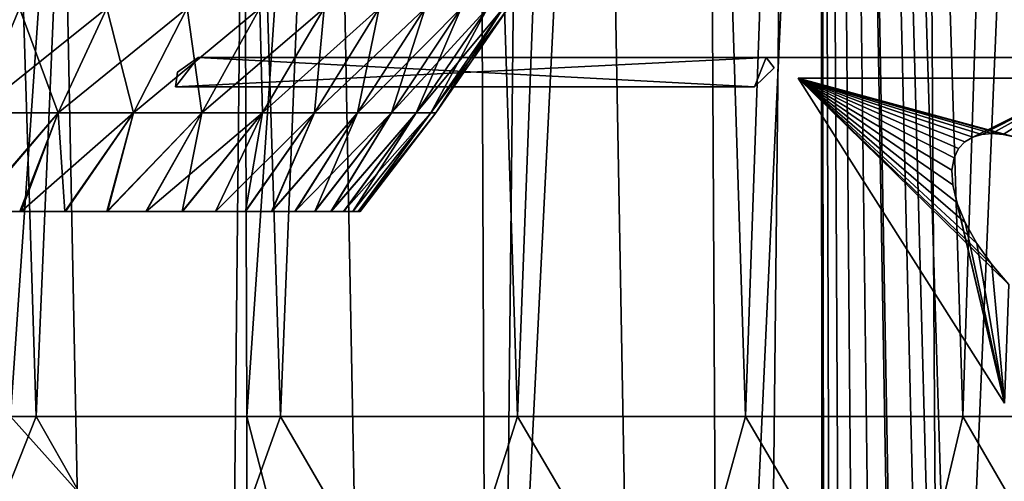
# Model space of a CAD drawing. Header units: millimetres. Extents: x -24 to 50, y -66 to 68.
# Tile 83 of 99: x 5.06 to 11.78, y 40.56 to 43.71. Entities that reach past the tile are written whole.
import ezdxf

# ---------------------------------------------------------------- set-up
doc = ezdxf.new("R2010")
doc.units = ezdxf.units.MM
doc.header["$LTSCALE"] = 65.185185
for name, color, linetype in [('1', 7, 'CONTINUOUS'), ('14', 7, 'CONTINUOUS'), ('15', 7, 'CONTINUOUS'), ('2', 7, 'CONTINUOUS'), ('28', 7, 'CONTINUOUS'), ('29', 7, 'CONTINUOUS'), ('30', 7, 'CONTINUOUS'), ('32', 7, 'CONTINUOUS'), ('33', 7, 'CONTINUOUS'), ('34', 7, 'CONTINUOUS'), ('43', 7, 'CONTINUOUS')]:
    doc.layers.add(name, color=color, linetype=linetype)

msp = doc.modelspace()

# ---------------------------------------------------------------- linework, layer by layer
at = {"layer": '1', "color": 253, "linetype": 'Continuous', "true_color": 0xaab4c3}
for points in [[(4.265, 5, -24.1259), (4.9007, 68.2, -24.0049), (6.164, 5, -23.7119), (4.265, 5, -24.1259)], [(4.9007, 68.2, -24.0049), (6.8163, 68.2, -23.5327), (6.164, 5, -23.7119), (4.9007, 68.2, -24.0049)], [(6.164, 5, -23.7119), (6.8163, 68.2, -23.5327), (8.0243, 5, -23.1487), (6.164, 5, -23.7119)], [(6.8163, 68.2, -23.5327), (8.6878, 68.2, -22.9079), (8.0243, 5, -23.1487), (6.8163, 68.2, -23.5327)], [(8.0243, 5, -23.1487), (8.6878, 68.2, -22.9079), (9.834, 5, -22.4397), (8.0243, 5, -23.1487)], [(8.6878, 68.2, -22.9079), (10.503, 68.2, -22.1345), (9.834, 5, -22.4397), (8.6878, 68.2, -22.9079)], [(9.834, 5, -22.4397), (10.503, 68.2, -22.1345), (11.5819, 5, -21.5896), (9.834, 5, -22.4397)], [(10.503, 68.2, -22.1345), (12.25, 68.2, -21.2176), (11.5819, 5, -21.5896), (10.503, 68.2, -22.1345)], [(11.5819, 5, -21.5896), (12.25, 68.2, -21.2176), (13.2568, 5, -20.6035), (11.5819, 5, -21.5896)]]:
    msp.add_3dface(points, dxfattribs=at)
at = {"layer": '14', "color": 253, "linetype": 'Continuous', "true_color": 0xaab4c3}
for points in [[(5.1761, 41, 19.8358), (4.4615, 39.2, 20.0086), (3.4717, 41, 20.2039), (5.1761, 41, 19.8358)], [(6.1996, 39.2, 19.5401), (4.4615, 39.2, 20.0086), (5.1761, 41, 19.8358), (6.1996, 39.2, 19.5401)], [(6.6129, 39.2, -19.4041), (4.9991, 41, -19.8811), (4.8851, 39.2, -19.9094), (6.6129, 39.2, -19.4041)], [(6.6129, 41, -19.4041), (4.9991, 41, -19.8811), (6.6129, 39.2, -19.4041), (6.6129, 41, -19.4041)], [(6.843, 41, 19.3242), (6.1996, 39.2, 19.5401), (5.1761, 41, 19.8358), (6.843, 41, 19.3242)], [(7.89, 39.2, 18.9208), (6.1996, 39.2, 19.5401), (6.843, 41, 19.3242), (7.89, 39.2, 18.9208)], [(8.4605, 41, 18.6727), (7.89, 39.2, 18.9208), (6.843, 41, 19.3242), (8.4605, 41, 18.6727)], [(9.5195, 39.2, 18.1557), (7.89, 39.2, 18.9208), (8.4605, 41, 18.6727), (9.5195, 39.2, 18.1557)], [(10.0167, 41, 17.8862), (9.5195, 39.2, 18.1557), (8.4605, 41, 18.6727), (10.0167, 41, 17.8862)], [(11.0756, 39.2, 17.2505), (9.5195, 39.2, 18.1557), (10.0167, 41, 17.8862), (11.0756, 39.2, 17.2505)], [(11.5005, 41, 16.9702), (11.0756, 39.2, 17.2505), (10.0167, 41, 17.8862), (11.5005, 41, 16.9702)], [(12.5463, 39.2, 16.2123), (11.0756, 39.2, 17.2505), (11.5005, 41, 16.9702), (12.5463, 39.2, 16.2123)], [(12.9011, 41, 15.9315), (12.5463, 39.2, 16.2123), (11.5005, 41, 16.9702), (12.9011, 41, 15.9315)]]:
    msp.add_3dface(points, dxfattribs=at)
at = {"layer": '15', "color": 253, "linetype": 'Continuous', "true_color": 0xaab4c3}
for points in [[(5.1761, 41, 19.8358), (3.4717, 41, 20.2039), (4.4722, 63.4, 20.0062), (5.1761, 41, 19.8358)], [(6.1307, 63.4, 19.5618), (5.1761, 41, 19.8358), (4.4722, 63.4, 20.0062), (6.1307, 63.4, 19.5618)], [(4.8888, 63.4, -19.9085), (4.9991, 41, -19.8811), (6.5377, 63.4, -19.4296), (4.8888, 63.4, -19.9085)], [(4.9991, 41, -19.8811), (6.6129, 41, -19.4041), (6.5377, 63.4, -19.4296), (4.9991, 41, -19.8811)], [(6.843, 41, 19.3242), (5.1761, 41, 19.8358), (6.1307, 63.4, 19.5618), (6.843, 41, 19.3242)], [(7.7462, 63.4, 18.9801), (6.843, 41, 19.3242), (6.1307, 63.4, 19.5618), (7.7462, 63.4, 18.9801)], [(6.5377, 63.4, -19.4296), (6.6129, 41, -19.4041), (8.1407, 63.4, -18.8143), (6.5377, 63.4, -19.4296)], [(6.6129, 41, -19.4041), (8.2566, 34.7, -18.7638), (8.1407, 63.4, -18.8143), (6.6129, 41, -19.4041)], [(8.4605, 41, 18.6727), (6.843, 41, 19.3242), (7.7462, 63.4, 18.9801), (8.4605, 41, 18.6727)], [(9.3074, 63.4, 18.2653), (8.4605, 41, 18.6727), (7.7462, 63.4, 18.9801), (9.3074, 63.4, 18.2653)], [(8.1407, 63.4, -18.8143), (8.2566, 34.7, -18.7638), (9.6866, 63.4, -18.0671), (8.1407, 63.4, -18.8143)], [(8.2566, 34.7, -18.7638), (9.8391, 34.7, -17.9845), (9.6866, 63.4, -18.0671), (8.2566, 34.7, -18.7638)], [(10.0167, 41, 17.8862), (8.4605, 41, 18.6727), (9.3074, 63.4, 18.2653), (10.0167, 41, 17.8862)], [(10.8033, 63.4, 17.4224), (10.0167, 41, 17.8862), (9.3074, 63.4, 18.2653), (10.8033, 63.4, 17.4224)], [(9.6866, 63.4, -18.0671), (9.8391, 34.7, -17.9845), (11.1645, 63.4, -17.1931), (9.6866, 63.4, -18.0671)], [(9.8391, 34.7, -17.9845), (11.3488, 34.7, -17.072), (11.1645, 63.4, -17.1931), (9.8391, 34.7, -17.9845)], [(11.5005, 41, 16.9702), (10.0167, 41, 17.8862), (10.8033, 63.4, 17.4224), (11.5005, 41, 16.9702)], [(12.2233, 63.4, 16.4572), (11.5005, 41, 16.9702), (10.8033, 63.4, 17.4224), (12.2233, 63.4, 16.4572)], [(11.1645, 63.4, -17.1931), (11.3488, 34.7, -17.072), (12.5642, 63.4, -16.1985), (11.1645, 63.4, -17.1931)], [(11.3488, 34.7, -17.072), (12.7745, 34.7, -16.0332), (12.5642, 63.4, -16.1985), (11.3488, 34.7, -17.072)], [(12.9011, 41, 15.9315), (11.5005, 41, 16.9702), (12.2233, 63.4, 16.4572), (12.9011, 41, 15.9315)], [(6.6129, 41, -19.4041), (6.6129, 39.2, -19.4041), (8.2566, 34.7, -18.7638), (6.6129, 41, -19.4041)]]:
    msp.add_3dface(points, dxfattribs=at)
at = {"layer": '2', "color": 253, "linetype": 'Continuous', "true_color": 0xaab4c3}
for points in [[(4.265, 5, 24.1259), (6.164, 5, 23.7119), (4.9007, 68.2, 24.0049), (4.265, 5, 24.1259)], [(4.9007, 68.2, 24.0049), (6.164, 5, 23.7119), (6.8163, 68.2, 23.5327), (4.9007, 68.2, 24.0049)], [(6.164, 5, 23.7119), (8.0243, 5, 23.1487), (6.8163, 68.2, 23.5327), (6.164, 5, 23.7119)], [(6.8163, 68.2, 23.5327), (8.0243, 5, 23.1487), (8.6878, 68.2, 22.9079), (6.8163, 68.2, 23.5327)], [(8.0243, 5, 23.1487), (9.834, 5, 22.4397), (8.6878, 68.2, 22.9079), (8.0243, 5, 23.1487)], [(8.6878, 68.2, 22.9079), (9.834, 5, 22.4397), (10.503, 68.2, 22.1345), (8.6878, 68.2, 22.9079)], [(9.834, 5, 22.4397), (10.58, 10.9368, 22.0978), (10.503, 68.2, 22.1345), (9.834, 5, 22.4397)], [(11.9598, 14.2477, 21.3826), (12.1489, 14.421, 21.2757), (10.503, 68.2, 22.1345), (11.9598, 14.2477, 21.3826)], [(10.503, 68.2, 22.1345), (12.1489, 14.421, 21.2757), (12.25, 68.2, 21.2176), (10.503, 68.2, 22.1345)], [(11.782, 14.0656, 21.481), (11.9598, 14.2477, 21.3826), (10.503, 68.2, 22.1345), (11.782, 14.0656, 21.481)], [(11.4615, 13.6775, 21.6537), (11.782, 14.0656, 21.481), (10.503, 68.2, 22.1345), (11.4615, 13.6775, 21.6537)], [(11.189, 13.2618, 21.7958), (11.4615, 13.6775, 21.6537), (10.503, 68.2, 22.1345), (11.189, 13.2618, 21.7958)], [(10.9656, 12.8233, 21.909), (11.189, 13.2618, 21.7958), (10.503, 68.2, 22.1345), (10.9656, 12.8233, 21.909)], [(10.7923, 12.3669, 21.9949), (10.9656, 12.8233, 21.909), (10.503, 68.2, 22.1345), (10.7923, 12.3669, 21.9949)], [(10.67, 11.8974, 22.0545), (10.7923, 12.3669, 21.9949), (10.503, 68.2, 22.1345), (10.67, 11.8974, 22.0545)], [(10.5991, 11.4189, 22.0887), (10.67, 11.8974, 22.0545), (10.503, 68.2, 22.1345), (10.5991, 11.4189, 22.0887)], [(10.58, 10.9368, 22.0978), (10.5991, 11.4189, 22.0887), (10.503, 68.2, 22.1345), (10.58, 10.9368, 22.0978)]]:
    msp.add_3dface(points, dxfattribs=at)
at = {"layer": '28', "linetype": 'Continuous'}
for points in [[(6.2815, 43.45, -13.9201), (10.1593, 43.45, -9.2114), (12.1664, 43.45, -10.8642), (6.2815, 43.45, -13.9201)], [(8.2885, 43.45, -15.573), (6.2815, 43.45, -13.9201), (12.1664, 43.45, -10.8642), (8.2885, 43.45, -15.573)]]:
    msp.add_3dface(points, dxfattribs=at)
at = {"layer": '29', "linetype": 'Continuous'}
for points in [[(6.1271, 43.25, -13.793), (6.2815, 43.45, -13.9201), (6.1408, 43.35, -13.9337), (6.1271, 43.25, -13.793)], [(6.2815, 43.45, -13.9201), (6.1271, 43.25, -13.793), (10.0794, 43.25, -8.9938), (6.2815, 43.45, -13.9201)], [(10.1593, 43.45, -9.2114), (6.2815, 43.45, -13.9201), (10.0794, 43.25, -8.9938), (10.1593, 43.45, -9.2114)], [(10.2133, 43.3793, -9.0346), (10.1593, 43.45, -9.2114), (10.0794, 43.25, -8.9938), (10.2133, 43.3793, -9.0346)]]:
    msp.add_3dface(points, dxfattribs=at)
at = {"layer": '30', "linetype": 'Continuous'}
for points in [[(11.515, 42.8747, -9.3234), (11.5682, 42.9064, -9.4082), (10.3764, 43.3086, -8.9478), (11.515, 42.8747, -9.3234)], [(11.5682, 42.9064, -9.4082), (12.3834, 43.3086, -10.6006), (10.3764, 43.3086, -8.9478), (11.5682, 42.9064, -9.4082)], [(11.4718, 42.828, -9.2273), (11.515, 42.8747, -9.3234), (10.3764, 43.3086, -8.9478), (11.4718, 42.828, -9.2273)], [(11.441, 42.7644, -9.1196), (11.4718, 42.828, -9.2273), (10.3764, 43.3086, -8.9478), (11.441, 42.7644, -9.1196)], [(11.4263, 42.682, -9.0008), (11.441, 42.7644, -9.1196), (10.3764, 43.3086, -8.9478), (11.4263, 42.682, -9.0008)], [(11.4317, 42.58, -8.8731), (11.4263, 42.682, -9.0008), (10.3764, 43.3086, -8.9478), (11.4317, 42.58, -8.8731)], [(11.7858, 41.0914, -7.2363), (11.4317, 42.58, -8.8731), (10.3764, 43.3086, -8.9478), (11.7858, 41.0914, -7.2363)], [(11.5682, 42.9064, -9.4082), (11.6297, 42.9247, -9.4826), (12.3834, 43.3086, -10.6006), (11.5682, 42.9064, -9.4082)], [(11.6297, 42.9247, -9.4826), (11.6989, 42.9307, -9.5473), (12.3834, 43.3086, -10.6006), (11.6297, 42.9247, -9.4826)], [(11.6989, 42.9307, -9.5473), (11.7756, 42.9247, -9.6028), (12.3834, 43.3086, -10.6006), (11.6989, 42.9307, -9.5473)], [(11.7756, 42.9247, -9.6028), (11.8605, 42.9064, -9.6489), (12.3834, 43.3086, -10.6006), (11.7756, 42.9247, -9.6028)], [(11.4609, 42.4595, -8.741), (11.4317, 42.58, -8.8731), (11.7858, 41.0914, -7.2363), (11.4609, 42.4595, -8.741)], [(11.5162, 42.3242, -8.6112), (11.4609, 42.4595, -8.741), (11.7858, 41.0914, -7.2363), (11.5162, 42.3242, -8.6112)], [(11.5967, 42.1807, -8.4916), (11.5162, 42.3242, -8.6112), (11.7858, 41.0914, -7.2363), (11.5967, 42.1807, -8.4916)], [(11.6986, 42.0372, -8.3896), (11.5967, 42.1807, -8.4916), (11.7858, 41.0914, -7.2363), (11.6986, 42.0372, -8.3896)], [(11.8155, 41.9018, -8.3105), (11.6986, 42.0372, -8.3896), (11.7858, 41.0914, -7.2363), (11.8155, 41.9018, -8.3105)]]:
    msp.add_3dface(points, dxfattribs=at)
at = {"layer": '32', "linetype": 'Continuous'}
for points in [[(8.2885, 43.45, 15.573), (12.1664, 43.45, 10.8642), (6.2815, 43.45, 13.9201), (8.2885, 43.45, 15.573)], [(6.2815, 43.45, 13.9201), (12.1664, 43.45, 10.8642), (10.1593, 43.45, 9.2114), (6.2815, 43.45, 13.9201)]]:
    msp.add_3dface(points, dxfattribs=at)
at = {"layer": '33', "linetype": 'Continuous'}
for points in [[(6.2815, 43.45, 13.9201), (10.1593, 43.45, 9.2114), (6.1271, 43.25, 13.793), (6.2815, 43.45, 13.9201)], [(6.1408, 43.35, 13.9337), (6.2815, 43.45, 13.9201), (6.1271, 43.25, 13.793), (6.1408, 43.35, 13.9337)], [(6.1271, 43.25, 13.793), (10.1593, 43.45, 9.2114), (10.0794, 43.25, 8.9938), (6.1271, 43.25, 13.793)], [(10.0794, 43.25, 8.9938), (10.1593, 43.45, 9.2114), (10.2133, 43.3793, 9.0346), (10.0794, 43.25, 8.9938)]]:
    msp.add_3dface(points, dxfattribs=at)
at = {"layer": '34', "linetype": 'Continuous'}
for points in [[(11.6986, 42.0372, 8.3896), (11.8155, 41.9018, 8.3105), (10.3764, 43.3086, 8.9478), (11.6986, 42.0372, 8.3896)], [(10.3764, 43.3086, 8.9478), (11.8155, 41.9018, 8.3105), (11.7858, 41.0914, 7.2363), (10.3764, 43.3086, 8.9478)], [(11.5967, 42.1807, 8.4916), (11.6986, 42.0372, 8.3896), (10.3764, 43.3086, 8.9478), (11.5967, 42.1807, 8.4916)], [(11.5162, 42.3242, 8.6112), (11.5967, 42.1807, 8.4916), (10.3764, 43.3086, 8.9478), (11.5162, 42.3242, 8.6112)], [(11.4609, 42.4595, 8.741), (11.5162, 42.3242, 8.6112), (10.3764, 43.3086, 8.9478), (11.4609, 42.4595, 8.741)], [(11.4317, 42.58, 8.8731), (11.4609, 42.4595, 8.741), (10.3764, 43.3086, 8.9478), (11.4317, 42.58, 8.8731)], [(11.4263, 42.682, 9.0008), (11.4317, 42.58, 8.8731), (10.3764, 43.3086, 8.9478), (11.4263, 42.682, 9.0008)], [(11.441, 42.7644, 9.1196), (11.4263, 42.682, 9.0008), (10.3764, 43.3086, 8.9478), (11.441, 42.7644, 9.1196)], [(11.4718, 42.828, 9.2273), (11.441, 42.7644, 9.1196), (10.3764, 43.3086, 8.9478), (11.4718, 42.828, 9.2273)], [(11.515, 42.8747, 9.3234), (11.4718, 42.828, 9.2273), (10.3764, 43.3086, 8.9478), (11.515, 42.8747, 9.3234)], [(11.5682, 42.9064, 9.4082), (11.515, 42.8747, 9.3234), (10.3764, 43.3086, 8.9478), (11.5682, 42.9064, 9.4082)], [(11.6297, 42.9247, 9.4826), (11.5682, 42.9064, 9.4082), (10.3764, 43.3086, 8.9478), (11.6297, 42.9247, 9.4826)], [(11.6989, 42.9307, 9.5473), (11.6297, 42.9247, 9.4826), (10.3764, 43.3086, 8.9478), (11.6989, 42.9307, 9.5473)], [(11.7756, 42.9247, 9.6028), (11.6989, 42.9307, 9.5473), (10.3764, 43.3086, 8.9478), (11.7756, 42.9247, 9.6028)], [(11.8605, 42.9064, 9.6489), (11.7756, 42.9247, 9.6028), (10.3764, 43.3086, 8.9478), (11.8605, 42.9064, 9.6489)], [(12.3834, 43.3086, 10.6006), (11.8605, 42.9064, 9.6489), (10.3764, 43.3086, 8.9478), (12.3834, 43.3086, 10.6006)]]:
    msp.add_3dface(points, dxfattribs=at)
at = {"layer": '43', "linetype": 'Continuous'}
for points in [[(4.7627, 43.0718, 6.3069), (5.3244, 43.0718, 5.8405), (5.0609, 43.7867, 6.7017), (4.7627, 43.0718, 6.3069)], [(5.3244, 43.0718, -5.8405), (4.7627, 43.0718, -6.3069), (5.6577, 43.7867, -6.2062), (5.3244, 43.0718, -5.8405)], [(5.6577, 43.7867, -6.2062), (4.7627, 43.0718, -6.3069), (5.0609, 43.7867, -6.7017), (5.6577, 43.7867, -6.2062)], [(5.0609, 43.7867, 6.7017), (5.3244, 43.0718, 5.8405), (5.6577, 43.7867, 6.2062), (5.0609, 43.7867, 6.7017)], [(5.3244, 43.0718, 5.8405), (5.8405, 43.0718, 5.3244), (5.6577, 43.7867, 6.2062), (5.3244, 43.0718, 5.8405)], [(5.8405, 43.0718, -5.3244), (5.3244, 43.0718, -5.8405), (6.2062, 43.7867, -5.6577), (5.8405, 43.0718, -5.3244)], [(6.2062, 43.7867, -5.6577), (5.3244, 43.0718, -5.8405), (5.6577, 43.7867, -6.2062), (6.2062, 43.7867, -5.6577)], [(5.6577, 43.7867, 6.2062), (5.8405, 43.0718, 5.3244), (6.2062, 43.7867, 5.6577), (5.6577, 43.7867, 6.2062)], [(5.8405, 43.0718, 5.3244), (6.3069, 43.0718, 4.7627), (6.2062, 43.7867, 5.6577), (5.8405, 43.0718, 5.3244)], [(6.3069, 43.0718, -4.7627), (5.8405, 43.0718, -5.3244), (6.7017, 43.7867, -5.0609), (6.3069, 43.0718, -4.7627)], [(6.7017, 43.7867, -5.0609), (5.8405, 43.0718, -5.3244), (6.2062, 43.7867, -5.6577), (6.7017, 43.7867, -5.0609)], [(6.2062, 43.7867, 5.6577), (6.3069, 43.0718, 4.7627), (6.7017, 43.7867, 5.0609), (6.2062, 43.7867, 5.6577)], [(6.3069, 43.0718, 4.7627), (6.7194, 43.0718, 4.1605), (6.7017, 43.7867, 5.0609), (6.3069, 43.0718, 4.7627)], [(6.7194, 43.0718, -4.1605), (6.3069, 43.0718, -4.7627), (7.1401, 43.7867, -4.421), (6.7194, 43.0718, -4.1605)], [(7.1401, 43.7867, -4.421), (6.3069, 43.0718, -4.7627), (6.7017, 43.7867, -5.0609), (7.1401, 43.7867, -4.421)], [(6.7017, 43.7867, 5.0609), (6.7194, 43.0718, 4.1605), (7.1401, 43.7867, 4.421), (6.7017, 43.7867, 5.0609)], [(6.7194, 43.0718, 4.1605), (7.0747, 43.0718, 3.5228), (7.1401, 43.7867, 4.421), (6.7194, 43.0718, 4.1605)], [(7.0747, 43.0718, -3.5228), (6.7194, 43.0718, -4.1605), (7.5176, 43.7867, -3.7433), (7.0747, 43.0718, -3.5228)], [(7.5176, 43.7867, -3.7433), (6.7194, 43.0718, -4.1605), (7.1401, 43.7867, -4.421), (7.5176, 43.7867, -3.7433)], [(7.0747, 43.0718, 3.5228), (7.3695, 43.0718, 2.855), (7.5176, 43.7867, 3.7433), (7.0747, 43.0718, 3.5228)], [(7.1401, 43.7867, 4.421), (7.0747, 43.0718, 3.5228), (7.5176, 43.7867, 3.7433), (7.1401, 43.7867, 4.421)], [(7.3695, 43.0718, -2.855), (7.0747, 43.0718, -3.5228), (7.8309, 43.7867, -3.0337), (7.3695, 43.0718, -2.855)], [(7.8309, 43.7867, -3.0337), (7.0747, 43.0718, -3.5228), (7.5176, 43.7867, -3.7433), (7.8309, 43.7867, -3.0337)], [(7.3695, 43.0718, 2.855), (7.6015, 43.0718, 2.1628), (7.8309, 43.7867, 3.0337), (7.3695, 43.0718, 2.855)], [(7.5176, 43.7867, 3.7433), (7.3695, 43.0718, 2.855), (7.8309, 43.7867, 3.0337), (7.5176, 43.7867, 3.7433)], [(7.6015, 43.0718, -2.1628), (7.3695, 43.0718, -2.855), (8.0774, 43.7867, -2.2982), (7.6015, 43.0718, -2.1628)], [(8.0774, 43.7867, -2.2982), (7.3695, 43.0718, -2.855), (7.8309, 43.7867, -3.0337), (8.0774, 43.7867, -2.2982)], [(7.6015, 43.0718, 2.1628), (7.7686, 43.0718, 1.4522), (8.0774, 43.7867, 2.2982), (7.6015, 43.0718, 2.1628)], [(7.8309, 43.7867, 3.0337), (7.6015, 43.0718, 2.1628), (8.0774, 43.7867, 2.2982), (7.8309, 43.7867, 3.0337)], [(7.7686, 43.0718, -1.4522), (7.6015, 43.0718, -2.1628), (8.255, 43.7867, -1.5431), (7.7686, 43.0718, -1.4522)], [(8.255, 43.7867, -1.5431), (7.6015, 43.0718, -2.1628), (8.0774, 43.7867, -2.2982), (8.255, 43.7867, -1.5431)], [(7.7686, 43.0718, 1.4522), (7.8695, 43.0718, 0.7292), (8.255, 43.7867, 1.5431), (7.7686, 43.0718, 1.4522)], [(8.0774, 43.7867, 2.2982), (7.7686, 43.0718, 1.4522), (8.255, 43.7867, 1.5431), (8.0774, 43.7867, 2.2982)], [(7.8695, 43.0718, -0.7292), (7.7686, 43.0718, -1.4522), (8.3622, 43.7867, -0.7749), (7.8695, 43.0718, -0.7292)], [(8.3622, 43.7867, -0.7749), (7.7686, 43.0718, -1.4522), (8.255, 43.7867, -1.5431), (8.3622, 43.7867, -0.7749)], [(7.8695, 43.0718, 0.7292), (7.9032, 43.0718), (8.3622, 43.7867, 0.7749), (7.8695, 43.0718, 0.7292)], [(8.255, 43.7867, 1.5431), (7.8695, 43.0718, 0.7292), (8.3622, 43.7867, 0.7749), (8.255, 43.7867, 1.5431)], [(7.9032, 43.0718), (7.8695, 43.0718, -0.7292), (8.398, 43.7867), (7.9032, 43.0718)], [(8.398, 43.7867), (7.8695, 43.0718, -0.7292), (8.3622, 43.7867, -0.7749), (8.398, 43.7867)], [(8.3622, 43.7867, 0.7749), (7.9032, 43.0718), (8.398, 43.7867), (8.3622, 43.7867, 0.7749)], [(4.7432, 42.4, 5.6624), (5.0647, 42.4, 5.3768), (5.3244, 43.0718, 5.8405), (4.7432, 42.4, 5.6624)], [(4.7627, 43.0718, 6.3069), (4.7432, 42.4, 5.6624), (5.3244, 43.0718, 5.8405), (4.7627, 43.0718, 6.3069)], [(5.0723, 42.4, -5.3696), (4.7522, 42.4, -5.6549), (5.3244, 43.0718, -5.8405), (5.0723, 42.4, -5.3696)], [(5.3244, 43.0718, -5.8405), (4.7522, 42.4, -5.6549), (4.7627, 43.0718, -6.3069), (5.3244, 43.0718, -5.8405)], [(5.0647, 42.4, 5.3768), (5.3699, 42.4, 5.072), (5.3244, 43.0718, 5.8405), (5.0647, 42.4, 5.3768)], [(5.3758, 42.4, -5.0657), (5.0723, 42.4, -5.3696), (5.8405, 43.0718, -5.3244), (5.3758, 42.4, -5.0657)], [(5.8405, 43.0718, -5.3244), (5.0723, 42.4, -5.3696), (5.3244, 43.0718, -5.8405), (5.8405, 43.0718, -5.3244)], [(5.3244, 43.0718, 5.8405), (5.3699, 42.4, 5.072), (5.8405, 43.0718, 5.3244), (5.3244, 43.0718, 5.8405)], [(5.3699, 42.4, 5.072), (5.6569, 42.4, 4.7498), (5.8405, 43.0718, 5.3244), (5.3699, 42.4, 5.072)], [(5.6611, 42.4, -4.7447), (5.3758, 42.4, -5.0657), (5.8405, 43.0718, -5.3244), (5.6611, 42.4, -4.7447)], [(5.6569, 42.4, 4.7498), (5.9246, 42.4, 4.4113), (6.3069, 43.0718, 4.7627), (5.6569, 42.4, 4.7498)], [(5.8405, 43.0718, 5.3244), (5.6569, 42.4, 4.7498), (6.3069, 43.0718, 4.7627), (5.8405, 43.0718, 5.3244)], [(5.9272, 42.4, -4.4078), (5.6611, 42.4, -4.7447), (6.3069, 43.0718, -4.7627), (5.9272, 42.4, -4.4078)], [(6.3069, 43.0718, -4.7627), (5.6611, 42.4, -4.7447), (5.8405, 43.0718, -5.3244), (6.3069, 43.0718, -4.7627)], [(5.9246, 42.4, 4.4113), (6.1723, 42.4, 4.0575), (6.3069, 43.0718, 4.7627), (5.9246, 42.4, 4.4113)], [(6.1733, 42.4, -4.0561), (5.9272, 42.4, -4.4078), (6.7194, 43.0718, -4.1605), (6.1733, 42.4, -4.0561)], [(6.7194, 43.0718, -4.1605), (5.9272, 42.4, -4.4078), (6.3069, 43.0718, -4.7627), (6.7194, 43.0718, -4.1605)], [(6.1723, 42.4, 4.0575), (6.3987, 42.4, 3.6901), (6.7194, 43.0718, 4.1605), (6.1723, 42.4, 4.0575)], [(6.3069, 43.0718, 4.7627), (6.1723, 42.4, 4.0575), (6.7194, 43.0718, 4.1605), (6.3069, 43.0718, 4.7627)], [(6.3984, 42.4, -3.6908), (6.1733, 42.4, -4.0561), (6.7194, 43.0718, -4.1605), (6.3984, 42.4, -3.6908)], [(6.6017, 42.4, -3.3133), (6.3984, 42.4, -3.6908), (7.0747, 43.0718, -3.5228), (6.6017, 42.4, -3.3133)], [(7.0747, 43.0718, -3.5228), (6.3984, 42.4, -3.6908), (6.7194, 43.0718, -4.1605), (7.0747, 43.0718, -3.5228)], [(6.3987, 42.4, 3.6901), (6.6032, 42.4, 3.3104), (6.7194, 43.0718, 4.1605), (6.3987, 42.4, 3.6901)], [(6.7828, 42.4, -2.9248), (6.6017, 42.4, -3.3133), (7.0747, 43.0718, -3.5228), (6.7828, 42.4, -2.9248)], [(6.6032, 42.4, 3.3104), (6.7851, 42.4, 2.9196), (7.0747, 43.0718, 3.5228), (6.6032, 42.4, 3.3104)], [(6.7194, 43.0718, 4.1605), (6.6032, 42.4, 3.3104), (7.0747, 43.0718, 3.5228), (6.7194, 43.0718, 4.1605)], [(6.941, 42.4, -2.5265), (6.7828, 42.4, -2.9248), (7.3695, 43.0718, -2.855), (6.941, 42.4, -2.5265)], [(7.3695, 43.0718, -2.855), (6.7828, 42.4, -2.9248), (7.0747, 43.0718, -3.5228), (7.3695, 43.0718, -2.855)], [(6.7851, 42.4, 2.9196), (6.9437, 42.4, 2.5191), (7.3695, 43.0718, 2.855), (6.7851, 42.4, 2.9196)], [(7.0747, 43.0718, 3.5228), (6.7851, 42.4, 2.9196), (7.3695, 43.0718, 2.855), (7.0747, 43.0718, 3.5228)], [(7.0758, 42.4, -2.1199), (6.941, 42.4, -2.5265), (7.6015, 43.0718, -2.1628), (7.0758, 42.4, -2.1199)], [(7.6015, 43.0718, -2.1628), (6.941, 42.4, -2.5265), (7.3695, 43.0718, -2.855), (7.6015, 43.0718, -2.1628)], [(6.9437, 42.4, 2.5191), (7.0786, 42.4, 2.1104), (7.3695, 43.0718, 2.855), (6.9437, 42.4, 2.5191)], [(7.1868, 42.4, -1.7061), (7.0758, 42.4, -2.1199), (7.6015, 43.0718, -2.1628), (7.1868, 42.4, -1.7061)], [(7.0786, 42.4, 2.1104), (7.1894, 42.4, 1.6949), (7.6015, 43.0718, 2.1628), (7.0786, 42.4, 2.1104)], [(7.3695, 43.0718, 2.855), (7.0786, 42.4, 2.1104), (7.6015, 43.0718, 2.1628), (7.3695, 43.0718, 2.855)], [(7.2736, 42.4, -1.2866), (7.1868, 42.4, -1.7061), (7.7686, 43.0718, -1.4522), (7.2736, 42.4, -1.2866)], [(7.7686, 43.0718, -1.4522), (7.1868, 42.4, -1.7061), (7.6015, 43.0718, -2.1628), (7.7686, 43.0718, -1.4522)], [(7.1894, 42.4, 1.6949), (7.2758, 42.4, 1.274), (7.7686, 43.0718, 1.4522), (7.1894, 42.4, 1.6949)], [(7.6015, 43.0718, 2.1628), (7.1894, 42.4, 1.6949), (7.7686, 43.0718, 1.4522), (7.6015, 43.0718, 2.1628)], [(7.336, 42.4, -0.8626), (7.2736, 42.4, -1.2866), (7.8695, 43.0718, -0.7292), (7.336, 42.4, -0.8626)], [(7.8695, 43.0718, -0.7292), (7.2736, 42.4, -1.2866), (7.7686, 43.0718, -1.4522), (7.8695, 43.0718, -0.7292)], [(7.2758, 42.4, 1.274), (7.3376, 42.4, 0.8491), (7.7686, 43.0718, 1.4522), (7.2758, 42.4, 1.274)], [(7.3737, 42.4, -0.4357), (7.336, 42.4, -0.8626), (7.8695, 43.0718, -0.7292), (7.3737, 42.4, -0.4357)], [(7.3376, 42.4, 0.8491), (7.3745, 42.4, 0.4215), (7.8695, 43.0718, 0.7292), (7.3376, 42.4, 0.8491)], [(7.7686, 43.0718, 1.4522), (7.3376, 42.4, 0.8491), (7.8695, 43.0718, 0.7292), (7.7686, 43.0718, 1.4522)], [(7.3865, 42.4, -0.0072), (7.3737, 42.4, -0.4357), (7.9032, 43.0718), (7.3865, 42.4, -0.0072)], [(7.9032, 43.0718), (7.3737, 42.4, -0.4357), (7.8695, 43.0718, -0.7292), (7.9032, 43.0718)], [(7.3745, 42.4, 0.4215), (7.3865, 42.4, -0.0072), (7.9032, 43.0718), (7.3745, 42.4, 0.4215)], [(7.8695, 43.0718, 0.7292), (7.3745, 42.4, 0.4215), (7.9032, 43.0718), (7.8695, 43.0718, 0.7292)]]:
    msp.add_3dface(points, dxfattribs=at)

doc.saveas('drawing.dxf')
